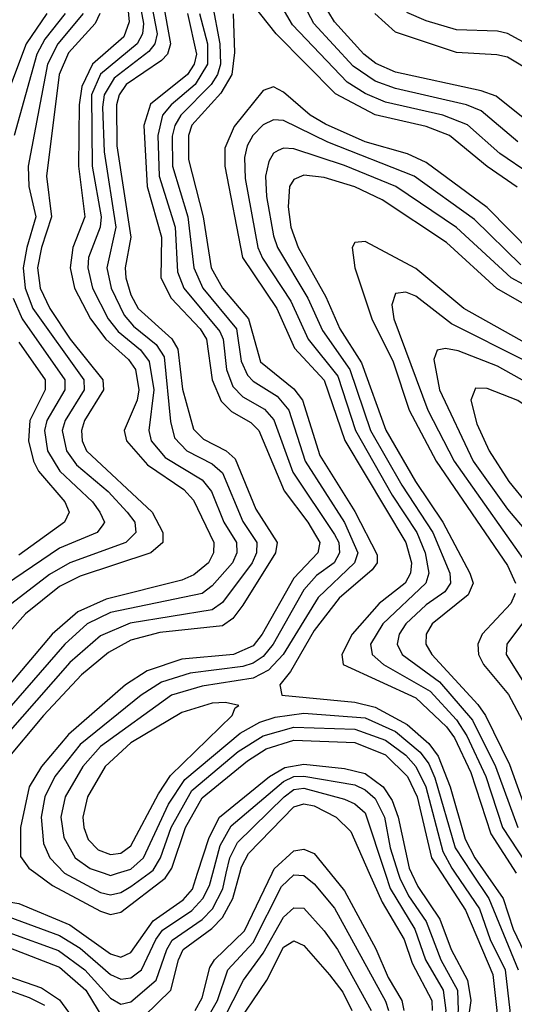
# Model space of a CAD drawing. Header units: inches. Extents: x 990535 to 1117859, y 769386 to 892122.
# Tile 181 of 256: x 1030352 to 1031323, y 859742 to 861678. Entities that reach past the tile are written whole.
import ezdxf

# ---------------------------------------------------------------- set-up
doc = ezdxf.new("R2010")
doc.units = ezdxf.units.IN
doc.header["$MEASUREMENT"] = 0
doc.layers.add('B0835', color=7, linetype='Continuous')
doc.layers.add('B0836', color=7, linetype='Continuous')

msp = doc.modelspace()

# ---------------------------------------------------------------- linework, layer by layer
at = {"layer": 'B0835', "color": 5}
for points, elevation in [([(1030000, 859882.5), (1030010, 859885.7), (1030030, 859886.4), (1030090, 859875.6), (1030110, 859876.5), (1030150, 859888.1), (1030270, 859940.4), (1030310, 859947.2), (1030350, 859940.2), (1030450, 859898.5), (1030530, 859841.4), (1030550, 859835.3), (1030570, 859843.9), (1030613.6, 859906.4), (1030672.5, 859947.5), (1030691.1, 859968.9), (1030701.1, 860000)], 2980), ([(1030000, 859851), (1030010, 859854.5), (1030090, 859845.7), (1030130, 859852.2), (1030250, 859905.1), (1030290, 859916.7), (1030330, 859914.4), (1030430, 859877.4), (1030470, 859852.7), (1030530, 859801.2), (1030550, 859791.6), (1030570, 859794.2), (1030590.6, 859810), (1030618.7, 859870), (1030632.1, 859887.9), (1030690, 859926.7), (1030711.6, 859950), (1030724.2, 859975.8), (1030730.7, 860000)], 2960), ([(1030000, 859817.8), (1030010, 859822.4), (1030090, 859817.2), (1030130, 859823.8), (1030270, 859884.5), (1030290, 859888), (1030330, 859883.8), (1030427.8, 859847.8), (1030479.5, 859810), (1030530, 859754.7), (1030550, 859742.7), (1030570, 859747.3), (1030619.5, 859790), (1030640.5, 859850), (1030651.4, 859868.6), (1030710, 859908.8), (1030730.4, 859930), (1030750.4, 859969.6), (1030757.3, 860000)], 2940), ([(1030383.1, 860000), (1030416.2, 859976.2), (1030510, 859925.2), (1030530, 859918.7), (1030550, 859923.5), (1030637.5, 859990), (1030644.1, 860000)], 3020), ([(1030439.6, 860000), (1030439.8, 859999.8), (1030510, 859962.4), (1030530, 859957.5), (1030550, 859962.4), (1030570, 859973.7), (1030605.7, 860000)], 3040), ([(1030517.3, 860000), (1030530, 859995.7), (1030543.9, 860000)], 3060), ([(1030570, 859693.6), (1030648.5, 859770), (1030663.5, 859830), (1030673, 859850), (1030728.9, 859891.1), (1030750, 859913), (1030770.6, 859950), (1030783.8, 860000)], 2920), ([(1030696.5, 859730), (1030710, 859754.9), (1030725.2, 859814.8), (1030734.2, 859830), (1030793.5, 859886.5), (1030847.6, 860000)], 2880), ([(1030722.1, 859717.9), (1030740.3, 859750), (1030760.7, 859810), (1030810, 859863.9), (1030866, 859974), (1030890, 859996.7), (1030910, 859995.8), (1030930, 859978.9), (1030970, 859931), (1031070, 859748.6), (1031076, 859730)], 2860), ([(1030961.6, 860000), (1030990, 859965.1), (1031051.2, 859851.2), (1031075.2, 859795.2), (1031102.2, 859750), (1031106, 859730)], 2880), ([(1031038.4, 860000), (1031063.4, 859943.4), (1031106.9, 859870), (1031122.9, 859822.9), (1031161.1, 859750), (1031162.2, 859730)], 2920), ([(1031069.4, 860000), (1031079.3, 859970), (1031128.2, 859890), (1031149.1, 859830), (1031183.8, 859770), (1031188.5, 859730), (1031170, 859650), (1031168.4, 859570), (1031174.1, 859530), (1031201.6, 859461.6), (1031205, 859385), (1031265.3, 859250), (1031287.5, 859187.5), (1031315, 859135), (1031330, 859058.4)], 2940), ([(1031095, 860000), (1031098.2, 859990), (1031115.3, 859955.3), (1031150, 859904.9), (1031178.9, 859830), (1031211.4, 859770), (1031213.1, 859730), (1031194, 859630), (1031197.5, 859550), (1031227.7, 859470), (1031234.7, 859390), (1031308.9, 859208.9), (1031338.5, 859150)], 2960), ([(1031121.4, 860000), (1031134, 859974), (1031176.9, 859910), (1031199.2, 859850), (1031231.2, 859790), (1031238.2, 859750), (1031220.9, 859630), (1031226, 859550), (1031250, 859490), (1031265.8, 859390), (1031330.6, 859230)], 2980), ([(1031180.2, 860000), (1031227.2, 859927.2), (1031281.1, 859801.1), (1031289, 859730), (1031273.7, 859630), (1031279.7, 859570), (1031299.3, 859510), (1031313.3, 859430), (1031337.2, 859350)], 3020), ([(1031207.2, 860000), (1031255, 859930), (1031276, 859870), (1031305.2, 859810), (1031314.8, 859730), (1031301.8, 859650), (1031304.8, 859590), (1031360.9, 859360.9)], 3040), ([(1031240.2, 860000), (1031273.1, 859950), (1031330.9, 859810)], 3060), ([(1031266.8, 860000), (1031301.3, 859950), (1031320.9, 859890), (1031350.2, 859830)], 3080), ([(1030750.4, 859709.6), (1030791.5, 859790), (1030830, 859843.1), (1030870, 859913.9), (1030890, 859932.1), (1030910, 859931.4), (1030950, 859887), (1030975.8, 859850), (1031042, 859730)], 2840), ([(1030769.5, 859690), (1030837.3, 859790), (1030870, 859854.7), (1030890, 859867), (1030910, 859858.1), (1030960, 859800), (1030986.1, 859766.1), (1031004.4, 859730)], 2820), ([(1030071.1, 859670), (1030034.8, 859750), (1030030, 859774), (1030037.3, 859782.7), (1030050, 859787.6), (1030110, 859790.9), (1030150, 859801.9), (1030270, 859856.4), (1030290, 859859.2), (1030330, 859853.7), (1030430, 859815.6), (1030481.2, 859770), (1030530, 859690.4)], 2920), ([(1030122.7, 859730), (1030270, 859799), (1030290, 859802), (1030330, 859797.3), (1030394.5, 859774.5), (1030430, 859751.2), (1030459.6, 859710)], 2880), ([(1030173.1, 859726.9), (1030250, 859764.1), (1030290, 859774.5), (1030330, 859769.9), (1030370, 859755.9), (1030400.4, 859740.4)], 2860)]:
    msp.add_lwpolyline(points, dxfattribs=dict(at, elevation=elevation))
at = {"layer": 'B0836', "color": 5}
for points, elevation in [([(1030594.8, 861790), (1030621.7, 861650), (1030617, 861630), (1030605.1, 861614.9), (1030537.1, 861562.9), (1030517.7, 861530), (1030514.3, 861505.7), (1030517.7, 861417.7), (1030540.3, 861270), (1030522.5, 861190), (1030530.9, 861150), (1030556.9, 861096.9), (1030575.3, 861075.3), (1030619.5, 861039.5), (1030635.1, 861015.1), (1030647.7, 860887.7), (1030655.7, 860855.7), (1030679.7, 860830), (1030730, 860804.4), (1030750, 860787), (1030790, 860691.6), (1030817.3, 860650), (1030817, 860630), (1030808.2, 860610), (1030750, 860531.9), (1030730, 860517.7), (1030568.4, 860491.6), (1030510, 860466.7), (1030450, 860414.2), (1030290, 860233)], 2960), ([(1030619, 861790), (1030648, 861630), (1030641.6, 861610), (1030630, 861597.3), (1030560.7, 861550), (1030546.8, 861530), (1030541.7, 861510), (1030542.5, 861430), (1030569.7, 861250.3), (1030558.7, 861190), (1030559.9, 861170), (1030570, 861136.8), (1030584.5, 861110), (1030650.2, 861050.2), (1030662.1, 861030), (1030671.4, 860951.4), (1030693.1, 860873.1), (1030712.9, 860852.9), (1030757.3, 860830), (1030774.7, 860814.7), (1030815.6, 860715.6), (1030857.1, 860650), (1030853.8, 860630), (1030790, 860526.8), (1030770, 860500.6), (1030750, 860486.5), (1030627, 860473), (1030570, 860457.9), (1030526.2, 860433.8), (1030473, 860390), (1030398.2, 860310), (1030321.4, 860218.6)], 2980), ([(1030572.6, 861790), (1030594.7, 861670), (1030592.9, 861650), (1030582, 861630), (1030510, 861570.3), (1030492.6, 861530), (1030493.9, 861390), (1030511.5, 861290), (1030509.9, 861270), (1030486.9, 861210), (1030485.7, 861190), (1030494.8, 861150), (1030525.5, 861090), (1030545, 861065), (1030588.6, 861028.6), (1030606, 861006), (1030614.9, 860950), (1030605.5, 860870), (1030610, 860850), (1030637.2, 860817.2), (1030710, 860773), (1030728.5, 860750), (1030752.6, 860690), (1030777.8, 860650), (1030778.3, 860630), (1030769.3, 860610), (1030730, 860565.1), (1030709.9, 860550.1), (1030530, 860512.4), (1030483.8, 860490), (1030439.9, 860450), (1030330, 860323.7)], 2940), ([(1030559.6, 861750), (1030566.4, 861673.6), (1030556.1, 861643.9), (1030494.8, 861590), (1030473.6, 861546.4), (1030468.3, 861510), (1030467, 861390), (1030479.3, 861290), (1030456.2, 861230), (1030450.6, 861190), (1030459.3, 861150), (1030490.9, 861090), (1030520.7, 861050), (1030565, 861010), (1030579.2, 860990), (1030585.7, 860950), (1030582.4, 860930), (1030556.5, 860870), (1030561.4, 860850), (1030602.7, 860802.7), (1030674.3, 860754.3), (1030693, 860733), (1030732.7, 860650), (1030732.1, 860630), (1030722.3, 860610), (1030693.7, 860586.3), (1030670, 860575.7), (1030521.4, 860538.6), (1030465.9, 860514.1), (1030415.6, 860470), (1030330, 860368.8)], 2920), ([(1031354.2, 861374.2), (1031294.9, 861414.9), (1031231.2, 861471.2), (1031182.8, 861490), (1031070, 861515.5), (1031030, 861532.8), (1030994.8, 861554.8), (1030887.5, 861667.5), (1030839.7, 861750)], 3060), ([(1031330, 861437.7), (1031258.3, 861498.3), (1031229.3, 861510), (1031090, 861542.2), (1031050, 861556.5), (1031006.4, 861586.4), (1030929.3, 861670), (1030881.3, 861761.3)], 3040), ([(1030730, 861710), (1030744.7, 861630), (1030746.1, 861590), (1030740.4, 861570), (1030727.9, 861550), (1030668, 861490), (1030656.2, 861470), (1030651, 861449), (1030651.8, 861390), (1030681.8, 861290), (1030693.4, 861190), (1030711.4, 861150), (1030777.7, 861070), (1030786.6, 861006.6), (1030799, 860979), (1030810, 860967.4), (1030857.6, 860937.6), (1030880.4, 860910), (1030912.7, 860810), (1030989.5, 860689.5), (1031015.6, 860630), (1031009.6, 860610), (1030937.8, 860542.2), (1030869.2, 860430), (1030840.6, 860399.4), (1030810, 860383.6), (1030710, 860367.8), (1030650, 860350), (1030510, 860248.9), (1030475.5, 860210), (1030441, 860150), (1030432.2, 860110), (1030438.3, 860070), (1030460.5, 860030), (1030490, 860009.3), (1030517.3, 860000)], 3060), ([(1031328.7, 861348.7), (1031270, 861389.1), (1031196, 861450), (1031150, 861467.8), (1031050, 861490.9), (1030971.9, 861531.9), (1030855.7, 861650), (1030810, 861706.7)], 3080), ([(1031430, 861413.5), (1031287.5, 861527.5), (1031257.9, 861537.9), (1031090, 861574.4), (1031051.3, 861591.3), (1031027.9, 861610), (1030970, 861673.5), (1030947.6, 861710)], 3020), ([(1030509.2, 861690), (1030499.7, 861670), (1030447.5, 861612.5), (1030429.3, 861570), (1030404, 861370), (1030414.1, 861290), (1030394.3, 861230), (1030386.8, 861190), (1030392, 861150), (1030410.7, 861110), (1030450.5, 861050), (1030515, 860970), (1030516, 860950), (1030478.9, 860890), (1030473.1, 860870), (1030474.3, 860850), (1030482.7, 860830), (1030611.6, 860710), (1030632.8, 860670), (1030632.7, 860650), (1030609, 860630), (1030470, 860583.6), (1030430, 860563.5), (1030363.2, 860510), (1030290, 860428.7)], 2880), ([(1030404.5, 861690), (1030364.3, 861630), (1030305.2, 861474.8)], 2820), ([(1030475.9, 861690), (1030426.3, 861630), (1030406.4, 861590), (1030368.2, 861390), (1030369.7, 861350), (1030383.3, 861290), (1030365.2, 861230), (1030358.4, 861190), (1030362.1, 861150), (1030377.1, 861110), (1030477.5, 860970), (1030478.2, 860950), (1030440.6, 860890), (1030435.1, 860870), (1030443.3, 860830), (1030462.8, 860802.8), (1030525.5, 860750), (1030562.6, 860710), (1030577.7, 860690), (1030579.5, 860670), (1030560.1, 860650), (1030450, 860610.1), (1030410, 860587.2), (1030336.1, 860530)], 2860), ([(1030440.7, 861690), (1030400.7, 861639.3), (1030385.2, 861610), (1030340.9, 861450)], 2840), ([(1030681.4, 861690), (1030699.1, 861610), (1030694.5, 861590), (1030681.4, 861570), (1030608.6, 861511.4), (1030595.6, 861470), (1030602, 861350), (1030630.2, 861250), (1030628.8, 861170), (1030649, 861130), (1030706.3, 861070), (1030718.6, 861050), (1030729.9, 860970), (1030747.6, 860927.6), (1030767.5, 860907.5), (1030805.8, 860885.8), (1030821.6, 860870), (1030871.4, 860751.4), (1030917.5, 860690), (1030941.4, 860650), (1030937.5, 860630), (1030890, 860579.7), (1030827.7, 860470), (1030810, 860447), (1030771.3, 860430), (1030670, 860420.7), (1030602.2, 860397.8), (1030559.5, 860370), (1030447.1, 860272.9), (1030394.5, 860210), (1030370.2, 860170), (1030353.1, 860090), (1030353, 860033), (1030369.3, 860010), (1030383.1, 860000)], 3020), ([(1030705.1, 861690), (1030720.6, 861630), (1030720.7, 861590), (1030696.6, 861550), (1030649.2, 861510), (1030632.3, 861490), (1030622.6, 861450), (1030625.7, 861370), (1030656.8, 861270), (1030661.8, 861181.8), (1030674.3, 861150), (1030744.8, 861064.8), (1030751.5, 861050), (1030757.7, 860990), (1030770, 860956.5), (1030790, 860936.4), (1030832.2, 860912.2), (1030850.9, 860890.9), (1030888.4, 860788.4), (1030970, 860665.7), (1030978.5, 860650), (1030979.9, 860630), (1030969.3, 860610), (1030934.7, 860585.3), (1030910, 860556.7), (1030849.4, 860450), (1030830, 860425.8), (1030810, 860412.6), (1030790, 860406.4), (1030686.6, 860393.4), (1030630, 860375.3), (1030590, 860349.8), (1030470, 860253.3), (1030420.8, 860190), (1030401, 860150), (1030393.6, 860110), (1030398.2, 860058.2), (1030410.8, 860030), (1030439.6, 860000)], 3040), ([(1030770.8, 861689.2), (1030773.3, 861613.3), (1030768.1, 861570), (1030746.5, 861533.5), (1030690, 861470.4), (1030682.9, 861450), (1030682.9, 861402.9), (1030712.2, 861290), (1030727.8, 861190), (1030750, 861150.1), (1030801.2, 861090), (1030824.9, 861004.9), (1030890, 860951.8), (1030906.9, 860930), (1030941.1, 860821.1), (1031010, 860710.9), (1031053.9, 860626.1), (1031053.8, 860610), (1031043.8, 860596.2), (1030979.1, 860540.9), (1030930, 860477.4), (1030883.4, 860396.6), (1030862.7, 860370), (1030866.7, 860350), (1031010, 860336), (1031050, 860326.1), (1031112.6, 860292.6), (1031155.2, 860255.2), (1031173.5, 860230), (1031197.5, 860170), (1031226.8, 860066.8), (1031246.1, 860030), (1031266.8, 860000)], 3080), ([(1031470, 861507.8), (1031310, 861603.7), (1031288.8, 861608.8), (1031210, 861613.4), (1031090, 861653.3), (1031049.4, 861690)], 2980), ([(1031410, 861595.8), (1031310, 861650.2), (1031290, 861655.2), (1031210, 861657.9), (1031150, 861675.3), (1031112.1, 861692.1)], 2960), ([(1031358.7, 861218.7), (1031270, 861308.4), (1031150, 861397.2), (1031113.8, 861413.8), (1031030, 861437.7), (1030952.6, 861472.6), (1030922.4, 861490), (1030870, 861535), (1030850, 861546), (1030830, 861538.5), (1030772.6, 861467.4), (1030754.6, 861425.4), (1030754.6, 861390), (1030789.5, 861210), (1030856.9, 861110), (1030891.7, 861031.7), (1030950, 860968.9), (1030990.3, 860850.3), (1031110.1, 860650.1), (1031121.1, 860610), (1031119.5, 860590), (1031109, 860570), (1031058.1, 860530), (1031005, 860470), (1030984.4, 860430), (1030987.2, 860410), (1031130, 860344.6), (1031190, 860288), (1031205.8, 860265.8), (1031237.7, 860197.7), (1031277.2, 860077.2), (1031327.3, 860000)], 3120), ([(1031335.9, 861195.9), (1031245.1, 861285.1), (1031126.8, 861370), (1030956.8, 861436.8), (1030870, 861479.6), (1030850, 861480.9), (1030830, 861471.1), (1030809.3, 861450), (1030798.6, 861430), (1030793.4, 861406.6), (1030794.8, 861365.2), (1030819.5, 861230), (1030828.8, 861208.8), (1030884.1, 861124.1), (1030918.5, 861050), (1030976.7, 860976.7), (1031011.2, 860870), (1031083.3, 860743.3), (1031132.1, 860670), (1031148, 860630), (1031155.7, 860590), (1031149.6, 860570), (1031064.7, 860490), (1031040.9, 860450), (1031043.8, 860430), (1031066.4, 860410), (1031157.7, 860357.7), (1031210, 860301.4), (1031230, 860270.1), (1031267.1, 860190), (1031300.1, 860090), (1031358.9, 860000)], 3140), ([(1031390, 861130.9), (1031317.4, 861170), (1031210, 861269.5), (1031090.7, 861350), (1030990, 861390.8), (1030890, 861424), (1030870, 861425.2), (1030859.3, 861420.7), (1030850, 861415.1), (1030840.8, 861399.2), (1030834.4, 861370), (1030836.6, 861330), (1030850, 861252.8), (1030858, 861230), (1030917.7, 861130), (1030946.5, 861066.5), (1031000.3, 860990), (1031041.1, 860870), (1031102.5, 860762.5), (1031163.1, 860670), (1031196.4, 860590), (1031197.7, 860570), (1031187, 860553), (1031150, 860527.4), (1031110.5, 860490), (1031097.4, 860470), (1031093.1, 860450), (1031103.1, 860430), (1031176.4, 860376.4), (1031241.1, 860301.1), (1031286.6, 860210), (1031330, 860090)], 3160), ([(1031410, 861080), (1031289.1, 861149.1), (1031190, 861239.6), (1031063.9, 861323.9), (1031010, 861349.2), (1030950, 861367.5), (1030910, 861371.8), (1030890, 861363.4), (1030881.9, 861350), (1030879, 861310), (1030884.4, 861270), (1030898.5, 861230), (1030952.7, 861132.7), (1030980.7, 861070), (1031023.4, 861003.4), (1031070.7, 860870.7), (1031129.1, 860770), (1031183, 860690), (1031236.1, 860590), (1031242.2, 860570), (1031232.8, 860547.2), (1031161.8, 860490), (1031150.3, 860470), (1031149.8, 860450), (1031161.6, 860430), (1031251.8, 860331.8), (1031266.7, 860310), (1031313.8, 860213.8), (1031350, 860113.3)], 3180), ([(1031381.7, 861021.7), (1031224.2, 861110), (1031130, 861188.3), (1031030, 861241.6), (1031010, 861239.4), (1031004.8, 861230), (1031010.1, 861190), (1031043.4, 861090), (1031085.2, 861005.2), (1031116.9, 860910), (1031169.5, 860810), (1031310, 860604.8), (1031325.9, 860570)], 3220), ([(1030338.8, 861130), (1030356.2, 861090), (1030439.9, 860970), (1030440.2, 860950), (1030404.6, 860890), (1030400.4, 860870), (1030406.2, 860830), (1030430.5, 860790.5), (1030494.8, 860730), (1030509.2, 860710), (1030518, 860690), (1030515.1, 860684.9), (1030503.4, 860670), (1030430, 860639), (1030270, 860531)], 2840), ([(1031346.3, 861006.3), (1031200, 861080), (1031130, 861134.1), (1031110, 861142.2), (1031090, 861139.2), (1031082.9, 861117.1), (1031086.3, 861090), (1031153.2, 860910), (1031205.1, 860810), (1031360.5, 860590)], 3240), ([(1030350, 861044), (1030401.5, 860970), (1030401.8, 860950), (1030371.2, 860890), (1030369.1, 860850), (1030378.6, 860810), (1030388.7, 860790), (1030440.1, 860730), (1030449, 860710), (1030439.3, 860690), (1030350, 860625.4)], 2820), ([(1031350, 860963.5), (1031290, 860996.9), (1031212.9, 861027.1), (1031188.4, 861031.6), (1031172, 861028), (1031165.1, 861010), (1031176.1, 860950), (1031242.4, 860810), (1031310, 860715.4), (1031350, 860668.1)], 3260), ([(1031324.9, 860550), (1031316.4, 860530), (1031260.5, 860470), (1031251.4, 860450), (1031253, 860430), (1031263.1, 860410), (1031311.6, 860351.6), (1031360.2, 860260.2)], 3220), ([(1031343.5, 860496.5), (1031308.5, 860450), (1031307.6, 860430), (1031370, 860329.6)], 3240), ([(1030543.9, 860000), (1030570, 860008.1), (1030594.5, 860030), (1030644, 860136), (1030676, 860184), (1030784.5, 860275.5), (1030823.2, 860296.8), (1030853.2, 860306.8), (1030910, 860314.4), (1031030, 860305.4), (1031090, 860278.3), (1031138.1, 860238), (1031155.1, 860215.1), (1031167.5, 860187.5), (1031207.3, 860050), (1031240.2, 860000)], 3060), ([(1030605.7, 860000), (1030613.9, 860006.1), (1030627.9, 860030), (1030649.1, 860090), (1030690, 860162.4), (1030780.9, 860239.1), (1030830.2, 860269.8), (1030890, 860286.9), (1031010, 860283.3), (1031070, 860261.8), (1031110, 860231.8), (1031130, 860210), (1031149.7, 860169.7), (1031182.9, 860042.9), (1031200.3, 860010), (1031207.2, 860000)], 3040), ([(1030644.1, 860000), (1030650.7, 860010), (1030677, 860090), (1030710, 860148.3), (1030799.3, 860220.7), (1030835.7, 860244.3), (1030890, 860261.7), (1031010, 860256.8), (1031070, 860233), (1031113.8, 860190), (1031132.3, 860150), (1031160.8, 860030), (1031180.2, 860000)], 3020), ([(1030701.1, 860000), (1030723.6, 860070), (1030743.9, 860110), (1030842, 860190), (1030872.3, 860207.7), (1030910, 860214.4), (1030990, 860205.8), (1031030, 860196.2), (1031065.7, 860170), (1031083.2, 860143.2), (1031094.9, 860110), (1031116.5, 860010), (1031121.4, 860000)], 2980), ([(1030730.7, 860000), (1030745.3, 860054.7), (1030766.9, 860093.1), (1030870, 860180.2), (1030890, 860189.8), (1030910, 860191), (1031010, 860173.5), (1031030, 860164.2), (1031050, 860146.8), (1031068.4, 860110), (1031079.4, 860050), (1031095, 860000)], 2960), ([(1030757.3, 860000), (1030764.1, 860030), (1030779.6, 860060.4), (1030871.3, 860150), (1030890, 860164.4), (1030910, 860167), (1030990, 860145.4), (1031010, 860136.7), (1031030, 860118.4), (1031069.4, 860000)], 2940), ([(1030783.8, 860000), (1030787.2, 860012.8), (1030800.9, 860039.1), (1030890, 860130.2), (1030910, 860136.2), (1030930, 860132.3), (1030973.3, 860110), (1031002.1, 860082.1), (1031038.4, 860000)], 2920), ([(1030847.6, 860000), (1030851.6, 860008.4), (1030890, 860043.9), (1030910, 860047.5), (1030930, 860038.9), (1030961.6, 860000)], 2880)]:
    msp.add_lwpolyline(points, dxfattribs=dict(at, elevation=elevation))
for points, elevation in [([(1031246.8, 860953.2), (1031238.1, 860930), (1031250, 860883.5), (1031274.2, 860830), (1031312.7, 860770), (1031350, 860724.3), (1031370, 860707), (1031390, 860697.4), (1031410, 860697.6), (1031430, 860709), (1031519, 860790), (1031534.2, 860810), (1031436.6, 860856.6), (1031330, 860929.1), (1031270, 860952.7)], 3280), ([(1030755.7, 860335.7), (1030730, 860334.3), (1030670, 860315.9), (1030570, 860256.2), (1030519.2, 860210), (1030484.7, 860150), (1030475.6, 860110), (1030477.5, 860090), (1030486.3, 860066.3), (1030505.9, 860045.9), (1030530, 860037), (1030550, 860039.5), (1030570, 860054.1), (1030624.1, 860155.9), (1030648.1, 860191.9), (1030768.8, 860310), (1030774.9, 860325.1), (1030782, 860330)], 3080)]:
    msp.add_lwpolyline(points, close=True, dxfattribs=dict(at, elevation=elevation))

doc.saveas('drawing.dxf')
